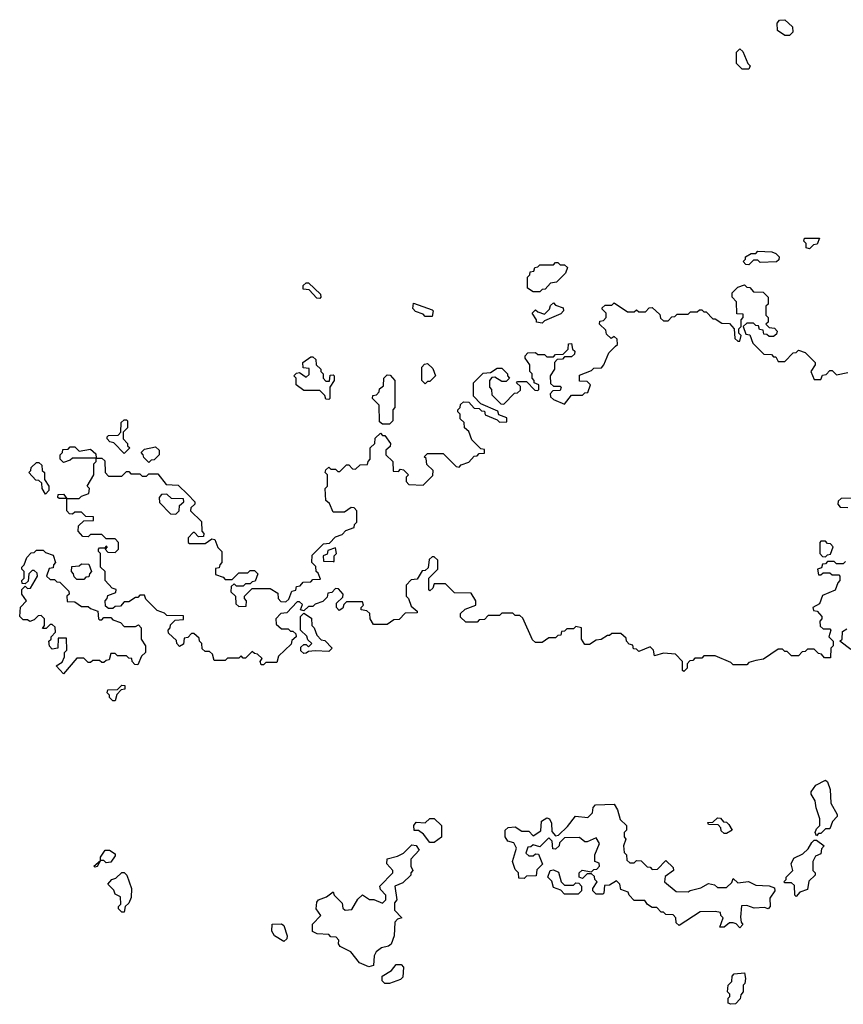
# Model space of a CAD drawing. Extents: x 2708302 to 2968450, y 494490 to 722710.
# Tile 100 of 256: x 2854140 to 2857805, y 598490 to 602870. Entities that reach past the tile are written whole.
import ezdxf

# ---------------------------------------------------------------- set-up
doc = ezdxf.new("R2010")
doc.units = 0

msp = doc.modelspace()

# ---------------------------------------------------------------- linework, layer by layer
at = {"layer": '0CON20XD'}
for points in [[(2857565, 602800), (2857545, 602800), (2857511.7, 602821.7), (2857510, 602855), (2857521.7, 602868.3), (2857545, 602870), (2857578.3, 602838.3), (2857580, 602815), (2857565, 602800)], [(2857385, 602650), (2857355, 602650), (2857330, 602675), (2857330, 602725), (2857345, 602740), (2857358.3, 602728.3), (2857380, 602675), (2857390, 602665), (2857385, 602650)], [(2857655, 601850), (2857640, 601855), (2857640, 601875), (2857630, 601885), (2857631.7, 601898.3), (2857698.3, 601898.3), (2857688.3, 601871.7), (2857671.7, 601868.3), (2857655, 601850)], [(2857385, 601780), (2857371.7, 601781.7), (2857360, 601795), (2857370, 601805), (2857370, 601815), (2857395, 601830), (2857415, 601830), (2857425, 601840), (2857487, 601837), (2857505, 601830), (2857520, 601815), (2857518.3, 601801.7), (2857507, 601793), (2857435, 601790), (2857425, 601800), (2857405, 601800), (2857385, 601780)], [(2856455, 601660), (2856425, 601660), (2856400, 601675), (2856400, 601725), (2856410, 601735), (2856411.7, 601748.3), (2856428.3, 601751.7), (2856431.7, 601768.3), (2856445, 601770), (2856455, 601780), (2856515, 601780), (2856525, 601790), (2856535, 601790), (2856545, 601780), (2856565, 601780), (2856578.3, 601768.3), (2856568.3, 601741.7), (2856528.3, 601701.7), (2856501.7, 601698.3), (2856478.3, 601671.7), (2856465, 601670), (2856455, 601660)], [(2855475, 601630), (2855461.7, 601631.7), (2855428.3, 601668.3), (2855401.7, 601671.7), (2855401.7, 601688.3), (2855415, 601700), (2855425, 601700), (2855478.3, 601648.3), (2855480, 601635), (2855475, 601630)], [(2855948.3, 600918.3), (2855940, 600925), (2855955, 600940), (2856025, 600940), (2856081.7, 600881.7), (2856095, 600880), (2856105, 600890), (2856138.3, 600901.7), (2856161.7, 600928.3), (2856175, 600930), (2856185, 600940), (2856208.3, 600941.7), (2856208.3, 600958.3), (2856191.7, 600961.7), (2856151.7, 601001.7), (2856138.3, 601038.3), (2856120, 601055), (2856118.3, 601078.3), (2856100, 601095), (2856100, 601115), (2856090, 601125), (2856090, 601135), (2856100, 601145), (2856101.7, 601158.3), (2856115, 601170), (2856138.3, 601168.3), (2856161.7, 601141.7), (2856185, 601140), (2856195, 601130), (2856208.3, 601128.3), (2856211.7, 601111.7), (2856265, 601090), (2856275, 601080), (2856308.3, 601081.7), (2856308.3, 601098.3), (2856271.7, 601111.7), (2856268.3, 601128.3), (2856191.7, 601161.7), (2856160, 601195), (2856160, 601255), (2856201.7, 601298.3), (2856235, 601300), (2856265, 601320), (2856285, 601320), (2856310, 601295), (2856310, 601285), (2856320, 601275), (2856305, 601260), (2856285, 601260), (2856255, 601280), (2856241.7, 601278.3), (2856230, 601265), (2856230, 601235), (2856240, 601225), (2856241.7, 601201.7), (2856281.7, 601161.7), (2856295, 601160), (2856341.7, 601208.3), (2856355, 601210), (2856368.3, 601221.7), (2856368.3, 601238.3), (2856350, 601255), (2856355, 601260), (2856395, 601260), (2856431.7, 601221.7), (2856445, 601220), (2856450, 601225), (2856450, 601245), (2856430, 601255), (2856430, 601265), (2856420, 601275), (2856420, 601295), (2856410, 601305), (2856410, 601335), (2856390, 601365), (2856390, 601375), (2856401.7, 601388.3), (2856435, 601390), (2856445, 601380), (2856475, 601380), (2856485, 601370), (2856515, 601370), (2856525, 601380), (2856558.3, 601381.7), (2856580, 601405), (2856581.7, 601428.3), (2856595, 601430), (2856600, 601405), (2856610, 601395), (2856608.3, 601381.7), (2856595, 601370), (2856565, 601370), (2856555, 601360), (2856531.7, 601358.3), (2856520, 601345), (2856520, 601315), (2856500, 601285), (2856501.7, 601251.7), (2856515, 601240), (2856545, 601240), (2856550, 601235), (2856545, 601220), (2856511.7, 601218.3), (2856500, 601205), (2856501.7, 601191.7), (2856515, 601180), (2856565, 601160), (2856595, 601200), (2856645, 601200), (2856655, 601210), (2856668.3, 601211.7), (2856680, 601245), (2856665, 601260), (2856631.7, 601261.7), (2856631.7, 601288.3), (2856685, 601310), (2856695, 601320), (2856728.3, 601321.7), (2856740, 601335), (2856761.7, 601388.3), (2856791.7, 601418.3), (2856800, 601425), (2856798.3, 601448.3), (2856785, 601460), (2856771.7, 601451.7), (2856751.7, 601471.7), (2856748.3, 601488.3), (2856720, 601515), (2856721.7, 601528.3), (2856738.3, 601531.7), (2856750, 601545), (2856750, 601565), (2856731.7, 601581.7), (2856731.7, 601588.3), (2856745, 601600), (2856775, 601600), (2856785, 601610), (2856845, 601570), (2856875, 601570), (2856885, 601580), (2856895, 601570), (2856925, 601570), (2856941.7, 601588.3), (2856955, 601590), (2856988.3, 601558.3), (2856991.7, 601541.7), (2857005, 601530), (2857025, 601530), (2857041.7, 601548.3), (2857055, 601550), (2857065, 601560), (2857115, 601560), (2857125, 601570), (2857155, 601570), (2857165, 601580), (2857175, 601580), (2857185, 601570), (2857195, 601570), (2857225, 601540), (2857235, 601540), (2857265, 601520), (2857298.3, 601518.3), (2857320, 601495), (2857321.7, 601451.7), (2857335, 601440), (2857345, 601440), (2857350, 601465), (2857340, 601475), (2857340, 601495), (2857350, 601505), (2857350, 601535), (2857360, 601545), (2857360, 601560), (2857331.7, 601561.7), (2857330, 601615), (2857310, 601635), (2857310, 601655), (2857335, 601680), (2857365, 601690), (2857375, 601680), (2857388.3, 601678.3), (2857405, 601660), (2857448.3, 601658.3), (2857470, 601635), (2857470, 601605), (2857460, 601595), (2857460, 601555), (2857470, 601545), (2857470, 601525), (2857460, 601515), (2857475, 601500), (2857498.3, 601498.3), (2857510, 601485), (2857508.3, 601471.7), (2857495, 601460), (2857475, 601460), (2857465, 601470), (2857451.7, 601471.7), (2857448.3, 601488.3), (2857431.7, 601491.7), (2857428.3, 601508.3), (2857415, 601510), (2857405, 601520), (2857375, 601520), (2857360, 601505), (2857371.7, 601471.7), (2857388.3, 601468.3), (2857401.7, 601431.7), (2857451.7, 601381.7), (2857485, 601380), (2857495, 601370), (2857505, 601370), (2857515, 601350), (2857545, 601350), (2857581.7, 601388.3), (2857595, 601390), (2857605, 601400), (2857635, 601390), (2857680, 601345), (2857680, 601335), (2857660, 601305), (2857675, 601270), (2857705, 601270), (2857711.7, 601288.3), (2857728.3, 601291.7), (2857745, 601310), (2857755, 601310), (2857775, 601290), (2857825, 601300)], [(2855975, 601550), (2855945, 601550), (2855935, 601560), (2855901.7, 601571.7), (2855890, 601585), (2855891.7, 601608.3), (2855975, 601580), (2855980, 601575), (2855975, 601550)], [(2856465, 601520), (2856440, 601525), (2856440, 601535), (2856420, 601565), (2856435, 601580), (2856445, 601570), (2856475, 601560), (2856498.3, 601581.7), (2856501.7, 601598.3), (2856515, 601610), (2856525, 601600), (2856558.3, 601588.3), (2856560, 601575), (2856548.3, 601561.7), (2856475, 601530), (2856465, 601520)], [(2855515, 601180), (2855501.7, 601181.7), (2855498.3, 601198.3), (2855475, 601220), (2855405, 601220), (2855370, 601245), (2855370, 601275), (2855360, 601285), (2855371.7, 601298.3), (2855385, 601300), (2855415, 601280), (2855428.3, 601291.7), (2855428.3, 601318.3), (2855401.7, 601321.7), (2855400, 601345), (2855435, 601370), (2855445, 601370), (2855458.3, 601358.3), (2855460, 601335), (2855480, 601315), (2855480, 601305), (2855490, 601295), (2855490, 601275), (2855501.7, 601261.7), (2855518.3, 601261.7), (2855521.7, 601288.3), (2855535, 601290), (2855540, 601285), (2855540, 601265), (2855520, 601235), (2855520, 601185), (2855515, 601180)], [(2855945, 601250), (2855930, 601265), (2855930, 601325), (2855941.7, 601338.3), (2855955, 601340), (2855978.3, 601318.3), (2855990, 601285), (2855965, 601260), (2855955, 601260), (2855945, 601250)], [(2855785, 601070), (2855755, 601070), (2855741.7, 601081.7), (2855740, 601155), (2855710, 601185), (2855711.7, 601198.3), (2855728.3, 601201.7), (2855740, 601215), (2855741.7, 601228.3), (2855758.3, 601241.7), (2855760, 601275), (2855775, 601290), (2855788.3, 601288.3), (2855810, 601265), (2855810, 601145), (2855800, 601135), (2855800, 601085), (2855785, 601070)], [(2854605, 600940), (2854558.3, 600988.3), (2854541.7, 600991.7), (2854530, 601005), (2854530, 601015), (2854535, 601020), (2854578.3, 601021.7), (2854590, 601035), (2854591.7, 601078.3), (2854605, 601090), (2854615, 601090), (2854620, 601085), (2854620, 601055), (2854600, 601035), (2854600, 601005), (2854620, 600985), (2854620, 600975), (2854630, 600965), (2854605, 600940)], [(2857095, 599970), (2857090, 599975), (2857090, 600015), (2857058.3, 600048.3), (2857005, 600052.5), (2856965, 600040), (2856960, 600065), (2856945, 600080), (2856895, 600060), (2856885, 600070), (2856871.7, 600071.7), (2856868.3, 600088.3), (2856851.7, 600091.7), (2856840, 600105), (2856838.3, 600118.3), (2856815, 600140), (2856775, 600140), (2856765, 600130), (2856755, 600130), (2856727, 600113), (2856705, 600110), (2856675, 600090), (2856655, 600090), (2856640, 600115), (2856640, 600165), (2856615, 600170), (2856605, 600160), (2856575, 600160), (2856565, 600150), (2856551.7, 600148.3), (2856548.3, 600131.7), (2856535, 600130), (2856525, 600120), (2856495, 600120), (2856465, 600100), (2856435, 600100), (2856421.7, 600111.7), (2856378.3, 600208.3), (2856365, 600220), (2856345, 600220), (2856335, 600230), (2856285, 600230), (2856275, 600220), (2856225, 600220), (2856208.3, 600201.7), (2856185, 600200), (2856175, 600190), (2856125, 600190), (2856101.7, 600211.7), (2856101.7, 600228.3), (2856121.7, 600248.3), (2856170, 600265), (2856170, 600285), (2856148.3, 600318.3), (2856075, 600320), (2856035, 600360), (2855985, 600360), (2855978.3, 600341.7), (2855965, 600330), (2855960, 600335), (2855960, 600385), (2856000, 600425), (2856000, 600465), (2855985, 600480), (2855975, 600480), (2855961.7, 600468.3), (2855958.3, 600431.7), (2855945, 600420), (2855931.7, 600418.3), (2855908.3, 600381.7), (2855881.7, 600378.3), (2855860, 600355), (2855860, 600305), (2855870, 600295), (2855881.7, 600261.7), (2855908.3, 600238.3), (2855908.3, 600231.7), (2855855, 600230), (2855828.3, 600201.7), (2855805, 600200), (2855775, 600180), (2855715, 600180), (2855700, 600205), (2855698.3, 600228.3), (2855685, 600240), (2855660, 600245), (2855660, 600255), (2855670, 600265), (2855665, 600280), (2855595, 600280), (2855581.7, 600268.3), (2855578.3, 600251.7), (2855561.7, 600241.7), (2855550, 600255), (2855550, 600275), (2855578.3, 600301.7), (2855580, 600315), (2855558.3, 600338.3), (2855545, 600340), (2855528.3, 600321.7), (2855511.7, 600318.3), (2855508.3, 600301.7), (2855488.3, 600281.7), (2855455, 600270), (2855445, 600260), (2855425, 600260), (2855405, 600240), (2855390, 600245), (2855398.3, 600268.3), (2855385, 600280), (2855375, 600280), (2855328.3, 600231.7), (2855301.7, 600228.3), (2855280, 600205), (2855281.7, 600181.7), (2855305, 600160), (2855335, 600160), (2855345, 600150), (2855355, 600150), (2855368.3, 600138.3), (2855370, 600125), (2855351.7, 600108.3), (2855348.3, 600091.7), (2855291.7, 600038.3), (2855285, 600010), (2855235, 600010), (2855225, 600000), (2855215, 600000), (2855210, 600015), (2855218.3, 600028.3), (2855198.3, 600048.3), (2855185, 600050), (2855175, 600060), (2855145, 600030), (2855135, 600030), (2855125, 600040), (2855115, 600030), (2855065, 600030), (2855055, 600020), (2855005, 600020), (2854998.3, 600048.3), (2854985, 600060), (2854965, 600060), (2854951.7, 600071.7), (2854950, 600095), (2854940, 600105), (2854938.3, 600118.3), (2854915, 600140), (2854905, 600140), (2854888.3, 600121.7), (2854871.7, 600118.3), (2854868.3, 600091.7), (2854851.7, 600081.7), (2854840, 600095), (2854838.3, 600108.3), (2854801.7, 600141.7), (2854800, 600155), (2854810, 600165), (2854811.7, 600178.3), (2854831.7, 600198.3), (2854868.3, 600201.7), (2854868.3, 600218.3), (2854795, 600220), (2854785, 600230), (2854751.7, 600241.7), (2854701.7, 600291.7), (2854695, 600310), (2854675, 600310), (2854665, 600300), (2854655, 600300), (2854625, 600280), (2854605, 600280), (2854588.3, 600261.7), (2854565, 600260), (2854555, 600250), (2854535, 600250), (2854521.7, 600261.7), (2854520, 600285), (2854530, 600295), (2854531.7, 600308.3), (2854568.3, 600321.7), (2854570, 600335), (2854551.7, 600341.7), (2854520, 600375), (2854520, 600415), (2854500, 600435), (2854500, 600495), (2854490, 600505), (2854490, 600515), (2854495, 600520), (2854520, 600520), (2854525, 600530), (2854530, 600525), (2854520, 600515), (2854531.7, 600501.7), (2854565, 600500), (2854580, 600515), (2854580, 600545), (2854565, 600560), (2854525, 600560), (2854505, 600580), (2854455, 600580), (2854445, 600570), (2854421.7, 600571.7), (2854400, 600595), (2854401.7, 600618.3), (2854425, 600640), (2854468.3, 600641.7), (2854468.3, 600658.3), (2854435, 600660), (2854415, 600680), (2854385, 600680), (2854375, 600670), (2854361.7, 600671.7), (2854350, 600685), (2854350, 600740), (2854315, 600740), (2854310, 600745), (2854311.7, 600758.3), (2854335, 600760), (2854350, 600740), (2854405, 600740), (2854415, 600750), (2854448.3, 600761.7), (2854450, 600785), (2854440, 600795), (2854470, 600845), (2854470, 600895), (2854480, 600905), (2854480, 600920), (2854375, 600920), (2854365, 600910), (2854335, 600900), (2854320, 600915), (2854320, 600935), (2854330, 600945), (2854331.7, 600958.3), (2854355, 600960), (2854365, 600970), (2854385, 600970), (2854405, 600950), (2854455, 600960), (2854478.3, 600938.3), (2854480, 600920), (2854505, 600920), (2854518.3, 600908.3), (2854520, 600855), (2854535, 600840), (2854595, 600840), (2854615, 600860), (2854625, 600860), (2854635, 600850), (2854675, 600850), (2854685, 600840), (2854705, 600840), (2854715, 600850), (2854755, 600850), (2854791.7, 600801.7), (2854845, 600800), (2854888.3, 600758.3), (2854920, 600725), (2854920, 600715), (2854901.7, 600698.3), (2854900, 600685), (2854948.3, 600638.3), (2854950, 600595), (2854960, 600585), (2854958.3, 600571.7), (2854935, 600570), (2854918.3, 600588.3), (2854911.7, 600588.3), (2854890, 600565), (2854890, 600545), (2854895, 600540), (2854965, 600540), (2854995, 600560), (2855008.3, 600558.3), (2855021.7, 600521.7), (2855040, 600505), (2855040, 600455), (2855030, 600445), (2855028.3, 600431.7), (2855011.7, 600428.3), (2855011.7, 600401.7), (2855045, 600390), (2855055, 600380), (2855085, 600380), (2855115, 600410), (2855155, 600410), (2855165, 600420), (2855185, 600420), (2855200, 600405), (2855188.3, 600371.7), (2855175, 600370), (2855165, 600360), (2855145, 600360), (2855135, 600350), (2855105, 600350), (2855095, 600360), (2855081.7, 600348.3), (2855080, 600325), (2855100, 600305), (2855101.7, 600271.7), (2855115, 600260), (2855148.3, 600261.7), (2855150, 600285), (2855140, 600295), (2855140, 600305), (2855175, 600340), (2855255, 600340), (2855288.3, 600318.3), (2855290, 600295), (2855301.7, 600281.7), (2855325, 600280), (2855338.3, 600291.7), (2855351.7, 600328.3), (2855368.3, 600331.7), (2855371.7, 600348.3), (2855388.3, 600351.7), (2855401.7, 600368.3), (2855435, 600370), (2855445, 600380), (2855478.3, 600381.7), (2855468.3, 600408.3), (2855460, 600415), (2855458.3, 600438.3), (2855440, 600455), (2855441.7, 600488.3), (2855491.7, 600538.3), (2855518.3, 600541.7), (2855545, 600570), (2855575, 600580), (2855591.7, 600598.3), (2855628.3, 600611.7), (2855630, 600625), (2855640, 600635), (2855640, 600685), (2855628.3, 600698.3), (2855615, 600700), (2855585, 600680), (2855535, 600680), (2855518.3, 600718.3), (2855501.7, 600731.7), (2855500, 600785), (2855510, 600795), (2855510, 600845), (2855500, 600855), (2855501.7, 600868.3), (2855515, 600880), (2855525, 600870), (2855545, 600870), (2855555, 600860), (2855565, 600860), (2855595, 600890), (2855605, 600890), (2855621.7, 600871.7), (2855635, 600870), (2855655, 600890), (2855688.3, 600891.7), (2855690, 600905), (2855700, 600915), (2855700, 600965), (2855720, 600985), (2855721.7, 601008.3), (2855745, 601030), (2855755, 601020), (2855765, 601020), (2855790, 600985), (2855788.3, 600971.7), (2855770, 600955), (2855770, 600935), (2855800, 600905), (2855801.7, 600861.7), (2855825, 600860), (2855835, 600870), (2855848.3, 600868.3), (2855870, 600845), (2855860, 600835), (2855860, 600815), (2855871.7, 600801.7), (2855935, 600800), (2855978.3, 600841.7), (2855980, 600865), (2855951.7, 600891.7), (2855948.3, 600918.3)], [(2854715, 600900), (2854691.7, 600921.7), (2854690, 600935), (2854680, 600945), (2854695, 600960), (2854745, 600970), (2854760, 600955), (2854760, 600935), (2854738.3, 600911.7), (2854725, 600910), (2854715, 600900)], [(2854255, 600760), (2854240, 600785), (2854238.3, 600808.3), (2854225, 600820), (2854211.7, 600821.7), (2854180, 600855), (2854190, 600865), (2854191.7, 600878.3), (2854215, 600900), (2854225, 600900), (2854238.3, 600888.3), (2854240, 600865), (2854250, 600855), (2854250, 600825), (2854270, 600795), (2854270, 600775), (2854255, 600760)], [(2854835, 600670), (2854850, 600685), (2854851.7, 600708.3), (2854870, 600725), (2854868.3, 600738.3), (2854815, 600740), (2854795, 600760), (2854771.7, 600758.3), (2854760, 600745), (2854761.7, 600721.7), (2854811.7, 600671.7), (2854835, 600670)], [(2857868.3, 600741.7), (2857795, 600740), (2857781.7, 600728.3), (2857780, 600715), (2857791.7, 600701.7), (2857825, 600700)], [(2857725, 600480), (2857735, 600490), (2857748.3, 600491.7), (2857760, 600525), (2857748.3, 600538.3), (2857735, 600540), (2857725, 600550), (2857705, 600550), (2857700, 600545), (2857700, 600495), (2857711.7, 600481.7), (2857725, 600480)], [(2854335, 599960), (2854302.5, 599995), (2854328.3, 600011.7), (2854340, 600035), (2854340, 600055), (2854350, 600065), (2854348.3, 600118.3), (2854311.7, 600118.3), (2854310, 600075), (2854285, 600070), (2854273, 600083), (2854270, 600105), (2854280, 600115), (2854280, 600125), (2854300, 600145), (2854298.3, 600168.3), (2854285, 600180), (2854275, 600180), (2854258.3, 600161.7), (2854241.7, 600161.7), (2854250, 600175), (2854250, 600205), (2854235, 600220), (2854221.7, 600218.3), (2854205, 600200), (2854185, 600192.5), (2854175, 600200), (2854155, 600200), (2854140, 600215), (2854143, 600257), (2854170, 600285), (2854150, 600315), (2854150, 600335), (2854165, 600350), (2854175, 600340), (2854188.3, 600341.7), (2854220, 600395), (2854218.3, 600408.3), (2854205, 600420), (2854195, 600420), (2854180, 600405), (2854178.3, 600371.7), (2854165, 600360), (2854151.7, 600361.7), (2854150, 600375), (2854160, 600385), (2854160, 600415), (2854150, 600425), (2854150, 600435), (2854160, 600445), (2854171.7, 600478.3), (2854191.7, 600498.3), (2854205, 600500), (2854215, 600510), (2854245, 600510), (2854255, 600500), (2854288.3, 600488.3), (2854300, 600455), (2854290, 600445), (2854288.3, 600431.7), (2854271.7, 600428.3), (2854260, 600395), (2854275, 600380), (2854295, 600380), (2854305, 600370), (2854318.3, 600368.3), (2854358.3, 600328.3), (2854360, 600315), (2854350, 600305), (2854351.7, 600281.7), (2854385, 600280), (2854415, 600260), (2854445, 600260), (2854455, 600250), (2854488.3, 600238.3), (2854490, 600205), (2854495, 600200), (2854505, 600200), (2854515, 600210), (2854545, 600210), (2854555, 600200), (2854588.3, 600188.3), (2854605, 600170), (2854655, 600170), (2854668.3, 600178.3), (2854680, 600165), (2854680, 600115), (2854700, 600085), (2854700, 600055), (2854681.7, 600038.3), (2854665, 600000), (2854651.7, 600001.7), (2854640, 600015), (2854638.3, 600028.3), (2854625, 600030), (2854615, 600040), (2854575, 600040), (2854565, 600050), (2854545, 600050), (2854538.3, 600021.7), (2854525, 600020), (2854515, 600010), (2854505, 600010), (2854495, 600020), (2854465, 600020), (2854455, 600010), (2854445, 600010), (2854425, 600030), (2854395, 600030), (2854335, 599960)], [(2855540, 600460), (2855540, 600485), (2855550, 600495), (2855545, 600520), (2855511.7, 600508.3), (2855508.3, 600491.7), (2855490, 600485), (2855491.7, 600461.7), (2855535, 600460), (2855540, 600460)], [(2857815, 600460), (2857805, 600450), (2857775, 600450), (2857765, 600460), (2857735, 600460), (2857725, 600450), (2857711.7, 600448.3), (2857708.3, 600431.7), (2857690, 600425), (2857695, 600400), (2857705, 600400), (2857715, 600410), (2857745, 600410), (2857755, 600400), (2857785, 600400), (2857790, 600395), (2857790, 600375), (2857780, 600365), (2857768.3, 600331.7), (2857711.7, 600308.3), (2857698.3, 600271.7), (2857670, 600255), (2857671.7, 600241.7), (2857688.3, 600238.3), (2857710, 600215), (2857710, 600205), (2857700, 600195), (2857701.7, 600171.7), (2857715, 600160), (2857745, 600160), (2857750, 600155), (2857740, 600125), (2857760, 600105), (2857760, 600085), (2857750, 600075), (2857748.3, 600031.7), (2857721.7, 600031.7), (2857708.3, 600048.3), (2857695, 600050), (2857675, 600070), (2857645, 600070), (2857635, 600060), (2857621.7, 600058.3), (2857605, 600040), (2857575, 600040), (2857555, 600060), (2857545, 600060), (2857535, 600070), (2857515, 600070), (2857450, 600025), (2857415, 600020), (2857385, 600010), (2857375, 600000), (2857315, 600000), (2857305, 600010), (2857235, 600040), (2857185, 600040), (2857175, 600030), (2857145, 600030), (2857135, 600020), (2857121.7, 600018.3), (2857110, 600005), (2857110, 599985), (2857095, 599970)], [(2854425, 600380), (2854395, 600380), (2854381.7, 600391.7), (2854380, 600405), (2854370, 600415), (2854371.7, 600438.3), (2854405, 600440), (2854415, 600450), (2854448.3, 600448.3), (2854460, 600415), (2854450, 600405), (2854448.3, 600391.7), (2854435, 600390), (2854425, 600380)], [(2855405, 600050), (2855391.7, 600061.7), (2855391.7, 600078.3), (2855405, 600090), (2855415, 600090), (2855425, 600080), (2855440, 600095), (2855421.7, 600111.7), (2855418.3, 600128.3), (2855390, 600155), (2855390, 600215), (2855405, 600230), (2855438.3, 600208.3), (2855440, 600175), (2855450, 600165), (2855461.7, 600131.7), (2855481.7, 600111.7), (2855498.3, 600108.3), (2855530, 600075), (2855515, 600060), (2855455, 600062.5), (2855425, 600060), (2855415, 600052.5), (2855405, 600050)], [(2857838.3, 600068.3), (2857790, 600105), (2857800, 600115), (2857801.7, 600148.3), (2857820, 600160)], [(2854565, 599840), (2854555, 599840), (2854540, 599855), (2854540, 599865), (2854530, 599875), (2854531.7, 599888.3), (2854575, 599890), (2854595, 599910), (2854608.3, 599908.3), (2854608.3, 599891.7), (2854591.7, 599888.3), (2854571.7, 599868.3), (2854565, 599840)], [(2857685, 599240), (2857680, 599255), (2857685, 599270), (2857700, 599285), (2857700, 599315), (2857683.6, 599363.6), (2857680, 599395), (2857662.5, 599425), (2857662.5, 599435), (2857682.5, 599465), (2857725, 599487.5), (2857735, 599480), (2857746.7, 599445), (2857750, 599385), (2857777.5, 599335), (2857777.5, 599325), (2857757.5, 599302.5), (2857745, 599270), (2857725, 599270), (2857705, 599250), (2857695, 599250), (2857685, 599240)], [(2857345, 598830), (2857328.3, 598848.3), (2857315, 598852.5), (2857298.3, 598851.7), (2857275, 598832.5), (2857255, 598832.5), (2857270, 598875), (2857260, 598885), (2857258.3, 598898.3), (2857235, 598902.5), (2857168.3, 598901.7), (2857075, 598840), (2857061.7, 598851.7), (2857060, 598875), (2857048.3, 598888.3), (2857015, 598890), (2857005, 598900), (2856995, 598900), (2856975, 598920), (2856955, 598920), (2856933.6, 598933.6), (2856921.7, 598951.7), (2856875, 598952.5), (2856852.5, 598975), (2856848.3, 598988.3), (2856815, 599000), (2856810, 599025), (2856795, 599040), (2856765, 599020), (2856741.7, 599018.3), (2856740, 598985), (2856735, 598980), (2856705, 598980), (2856690, 598995), (2856690, 599005), (2856710, 599035), (2856700, 599045), (2856698.3, 599058.3), (2856685, 599070), (2856665, 599070), (2856645, 599050), (2856630, 599055), (2856630, 599075), (2856643, 599087), (2856685, 599080), (2856695, 599090), (2856708.3, 599091.7), (2856720, 599105), (2856718.3, 599118.3), (2856700, 599125), (2856700, 599155), (2856720, 599205), (2856705, 599230), (2856665, 599213.3), (2856655, 599213.3), (2856631.7, 599231.7), (2856565, 599230), (2856541.7, 599208.3), (2856540, 599195), (2856525, 599180), (2856511.7, 599181.7), (2856510, 599215), (2856495, 599230), (2856455, 599190), (2856425, 599200), (2856415, 599190), (2856401.7, 599188.3), (2856391.7, 599161.7), (2856405, 599150), (2856425, 599150), (2856435, 599160), (2856448.3, 599158.3), (2856467, 599113), (2856441.7, 599088.3), (2856438.3, 599061.7), (2856395, 599060), (2856385, 599050), (2856361.7, 599051.7), (2856360, 599075), (2856345, 599090), (2856333.3, 599125), (2856350, 599185), (2856338.3, 599208.3), (2856312.5, 599215), (2856300, 599235), (2856300, 599265), (2856313.6, 599276.4), (2856345, 599280), (2856375, 599260), (2856405, 599260), (2856425, 599240), (2856458.3, 599261.7), (2856462.5, 599305), (2856485, 599320), (2856497.5, 599315), (2856506.4, 599296.4), (2856508.3, 599258.3), (2856525, 599240), (2856538.3, 599241.7), (2856578.3, 599281.7), (2856613, 599327), (2856668.3, 599321.7), (2856688.3, 599341.7), (2856692.5, 599365), (2856703, 599377), (2856785, 599380), (2856800, 599355), (2856811.7, 599311.7), (2856840, 599285), (2856840, 599265), (2856830, 599255), (2856830, 599235), (2856837.5, 599225), (2856827.5, 599195), (2856830, 599165), (2856840, 599155), (2856841.7, 599131.7), (2856855, 599120), (2856875, 599120), (2856885, 599130), (2856905, 599127.5), (2856931.7, 599101.7), (2856945, 599100), (2856955, 599090), (2856978.3, 599091.7), (2857015, 599130), (2857048.3, 599098.3), (2857050, 599085), (2857011.7, 599058.3), (2857010, 599035), (2857061.7, 598991.7), (2857115, 598990), (2857123, 598997), (2857171.7, 599008.3), (2857205, 599027.5), (2857231.7, 599021.7), (2857245, 599010), (2857285, 599010), (2857308.3, 599031.7), (2857315, 599050), (2857335, 599030), (2857383, 599037), (2857415, 599020), (2857475, 599017.5), (2857498.3, 599008.3), (2857500, 598995), (2857478.3, 598961.7), (2857480, 598925), (2857470, 598915), (2857455, 598920), (2857408.3, 598918.3), (2857375, 598930), (2857351.7, 598928.3), (2857347, 598877), (2857350, 598855), (2857357.5, 598845), (2857345, 598830)], [(2855985, 599210), (2855965, 599210), (2855936.4, 599246.4), (2855915, 599262.5), (2855895, 599262.5), (2855893.3, 599285), (2855905, 599300), (2855945, 599297.5), (2855965, 599316.7), (2855985, 599316.7), (2856017.5, 599285), (2856017, 599233), (2855985, 599210)], [(2857285, 599250), (2857275, 599250), (2857261.7, 599261.7), (2857260, 599275), (2857248.3, 599288.3), (2857205, 599290), (2857201.7, 599298.3), (2857225, 599300), (2857245, 599320), (2857258.3, 599318.3), (2857271.7, 599301.7), (2857285, 599300), (2857295, 599290), (2857310, 599265), (2857285, 599250)], [(2855693, 598657), (2855652.5, 598675), (2855614.1, 598724.1), (2855566.7, 598746.7), (2855558.3, 598758.3), (2855560, 598775), (2855548.3, 598788.3), (2855525, 598790), (2855515, 598800), (2855463.6, 598803.6), (2855443.6, 598813.6), (2855443, 598847), (2855480, 598885), (2855460, 598915), (2855462.5, 598945), (2855470, 598955), (2855505, 598967.5), (2855535, 598990), (2855540, 598975), (2855575, 598940), (2855578.3, 598918.3), (2855588.3, 598908.3), (2855618.3, 598911.7), (2855645, 598957.5), (2855665, 598976.7), (2855696.7, 598956.7), (2855716.1, 598956.1), (2855755, 598940), (2855770, 598955), (2855770, 598975), (2855745, 599000), (2855742.5, 599015), (2855800, 599075), (2855800, 599085), (2855774.3, 599114.3), (2855775, 599137.5), (2855821.7, 599148.3), (2855848.3, 599161.7), (2855885, 599200), (2855905, 599196.7), (2855917.5, 599175), (2855880, 599135), (2855880, 599105), (2855890, 599085), (2855880, 599075), (2855880, 599065), (2855845, 599030), (2855810, 599015), (2855817.5, 598955), (2855808.3, 598941.7), (2855808.3, 598908.3), (2855840, 598875), (2855821.7, 598868.3), (2855810, 598855), (2855806.7, 598795), (2855793, 598757), (2855781.7, 598748.3), (2855749.3, 598740.7), (2855726.4, 598723.6), (2855716.7, 598705), (2855715, 598662.5), (2855693, 598657)], [(2857595, 598970), (2857590, 598975), (2857588.3, 599018.3), (2857575, 599030), (2857545, 599030), (2857540, 599035), (2857550, 599045), (2857550, 599055), (2857580, 599085), (2857572.5, 599115), (2857585, 599140), (2857625, 599160), (2857648.3, 599181.7), (2857665, 599210), (2857675, 599220), (2857685, 599220), (2857720, 599195), (2857708.3, 599181.7), (2857705, 599160), (2857681.7, 599148.3), (2857670, 599125), (2857670, 599085), (2857680, 599075), (2857680, 599065), (2857651.7, 599038.3), (2857645, 599000), (2857611.7, 598988.3), (2857595, 598970)], [(2854475, 599100), (2854470, 599105), (2854500, 599130), (2854500, 599145), (2854520, 599175), (2854540, 599175), (2854565, 599160), (2854565, 599150), (2854545, 599122.5), (2854525, 599120), (2854515, 599130), (2854500, 599130), (2854485, 599102.5), (2854475, 599100)], [(2854605, 598900), (2854595, 598900), (2854580, 598915), (2854580, 598925), (2854590, 598935), (2854588.3, 598968.3), (2854565, 598980), (2854558.3, 598998.3), (2854532.5, 599025), (2854550, 599045), (2854568.3, 599051.7), (2854595, 599076.7), (2854605, 599076.7), (2854617.5, 599065), (2854637.5, 599005), (2854636.7, 598965), (2854625, 598940), (2854610, 598925), (2854605, 598900)], [(2856625, 598980), (2856565, 598980), (2856548.3, 598998.3), (2856515, 599010), (2856508.3, 599038.3), (2856490, 599055), (2856500, 599085), (2856515, 599087.5), (2856538.3, 599078.3), (2856550, 599035), (2856565, 599020), (2856605, 599020), (2856615, 599030), (2856628.3, 599028.3), (2856640, 599015), (2856640, 598995), (2856625, 598980)], [(2855315, 598770), (2855273.9, 598793.9), (2855262.5, 598815), (2855263.3, 598846.7), (2855305, 598847.5), (2855315, 598840), (2855330, 598795), (2855328.3, 598781.7), (2855315, 598770)], [(2855785, 598582.5), (2855765, 598582.5), (2855752.5, 598595), (2855752.5, 598615), (2855795, 598640), (2855815, 598666.7), (2855837.5, 598667.5), (2855847.5, 598655), (2855845, 598610), (2855835, 598600), (2855785, 598582.5)], [(2857305, 598490), (2857292.5, 598495), (2857293, 598517), (2857300, 598525), (2857300, 598535), (2857290, 598545), (2857292.5, 598575), (2857308.3, 598591.7), (2857310, 598615), (2857320, 598625), (2857365, 598630), (2857370, 598605), (2857367, 598583), (2857360, 598575), (2857360, 598545), (2857348.3, 598531.7), (2857346.7, 598515), (2857325, 598492.5), (2857305, 598490)]]:
    msp.add_lwpolyline(points, dxfattribs=at)

doc.saveas('drawing.dxf')
